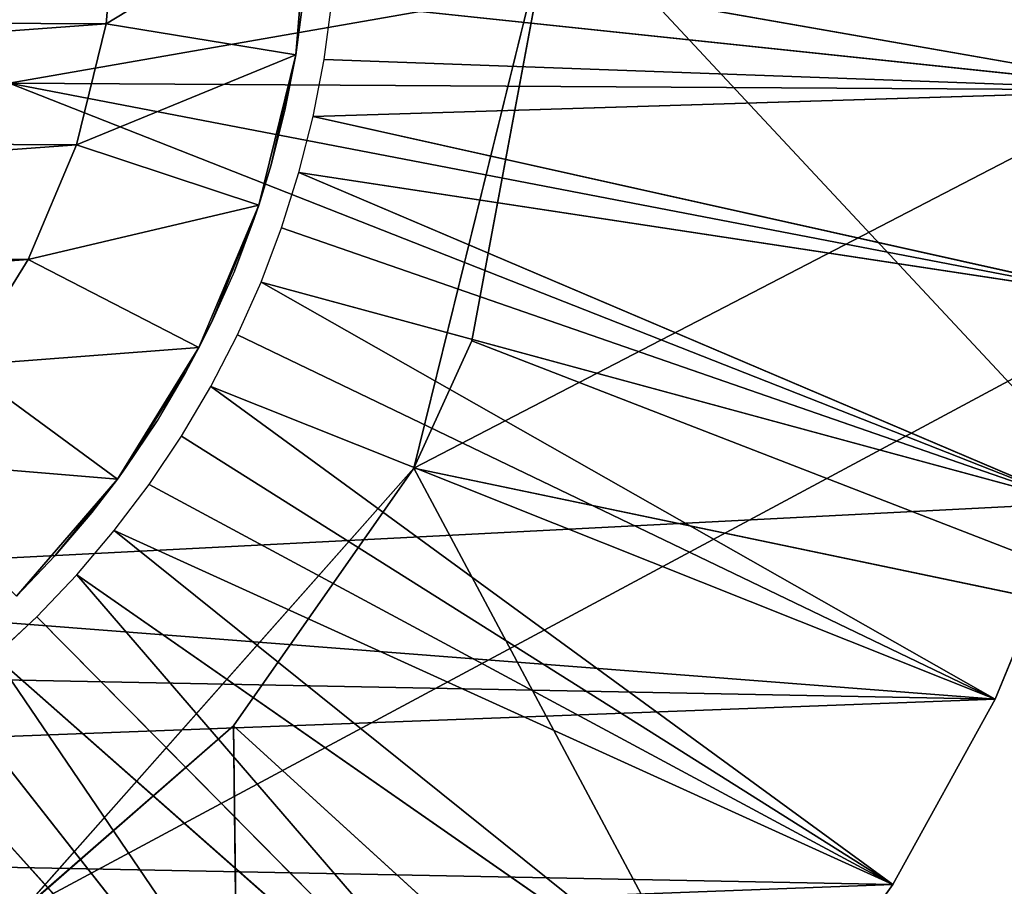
# Model space of a CAD drawing. Extents: x 0 to 126, y -178 to 0.
# Tile 242 of 256: x 64.36 to 66.36, y -14.21 to -12.45. Entities that reach past the tile are written whole.
import ezdxf

# ---------------------------------------------------------------- set-up
doc = ezdxf.new("R2010")
doc.units = 0
doc.header["$LTSCALE"] = 25.4
doc.layers.get('0').update_dxf_attribs({"color": 13, "linetype": 'CONTINUOUS'})

# ---------------------------------------------------------------- blocks, each defined once
blk = doc.blocks.new('ICE-EGG-C-8132_STL')
at = {"color": 250}
for p, q in [((172.4108, -3.5282, 31.6716), (173.6826, -2.3794, 29.9652)), ((172.4108, -3.5282, 31.6716), (173.6826, -2.3794, 29.9652)), ((172.4108, -3.5282, 31.6716), (173.7525, -2.4738, 29.9652)), ((172.4108, -3.5282, 31.6716), (173.7525, -2.4738, 29.9652)), ((174.4181, -2.4996, 24.3866), (174.1873, -2.8139, 24.7766)), ((174.4181, -2.4996, 24.3866), (174.1873, -2.8139, 24.7766)), ((174.6329, -2.6327, 24.3866), (174.4181, -2.4996, 24.3866)), ((174.6329, -2.6327, 24.3866), (174.4181, -2.4996, 24.3866)), ((173.8278, -2.5642, 29.9652), (172.4108, -3.5282, 31.6716)), ((173.8278, -2.5642, 29.9652), (172.4108, -3.5282, 31.6716)), ((173.8278, -2.5642, 29.9652), (172.6952, -3.8505, 31.6716)), ((173.8278, -2.5642, 29.9652), (172.6952, -3.8505, 31.6716)), ((173.8278, -2.5642, 29.9652), (173.9081, -2.6501, 29.9652)), ((174.1873, -2.8139, 24.7766), (173.9497, -2.6089, 24.7766)), ((174.0323, -2.6877, 29.8238), (173.9497, -2.6089, 24.7766)), ((174.1873, -2.8139, 24.7766), (173.9497, -2.6089, 24.7766)), ((174.0323, -2.6877, 29.8238), (173.9497, -2.6089, 24.7766)), ((174.0323, -2.6877, 29.8238), (173.9497, -2.6089, 29.8238)), ((173.3137, -2.6221, 30.2971), (174.2094, -3.4156, 30.2971)), ((173.3137, -2.6221, 30.597), (173.6869, -3.0495, 30.597)), ((173.6869, -3.0495, 30.597), (173.3137, -2.6221, 30.2971)), ((173.6869, -3.0495, 30.597), (173.3137, -2.6221, 30.2971)), ((173.3137, -2.6221, 30.2971), (174.2094, -3.4156, 30.2971)), ((173.3137, -2.6221, 30.597), (173.6869, -3.0495, 30.597)), ((174.6329, -2.6327, 24.3866), (174.454, -2.9793, 24.7766)), ((174.6329, -2.6327, 24.3866), (174.454, -2.9793, 24.7766)), ((174.8658, -2.7306, 24.3866), (174.6329, -2.6327, 24.3866)), ((174.8658, -2.7306, 24.3866), (174.6329, -2.6327, 24.3866)), ((173.9081, -2.6501, 29.9652), (172.6952, -3.8505, 31.6716)), ((173.9081, -2.6501, 29.9652), (172.6952, -3.8505, 31.6716)), ((173.9081, -2.6501, 29.9652), (173.9931, -2.7312, 29.9652)), ((174.1193, -2.7617, 29.8238), (174.0323, -2.6877, 29.8238)), ((174.0323, -2.6877, 29.8238), (174.1873, -2.8139, 24.7766)), ((174.0323, -2.6877, 29.8238), (174.1873, -2.8139, 24.7766)), ((173.9931, -2.7312, 29.9652), (172.6952, -3.8505, 31.6716)), ((173.9931, -2.7312, 29.9652), (172.6952, -3.8505, 31.6716)), ((173.9931, -2.7312, 29.9652), (173.0146, -4.1382, 31.6716)), ((173.9931, -2.7312, 29.9652), (173.0146, -4.1382, 31.6716)), ((173.9931, -2.7312, 29.9652), (174.0827, -2.8074, 29.9652)), ((174.8658, -2.7306, 24.3866), (174.7433, -3.1009, 24.7766)), ((174.8658, -2.7306, 24.3866), (174.7433, -3.1009, 24.7766)), ((175.1111, -2.7908, 24.3866), (174.8658, -2.7306, 24.3866)), ((175.1111, -2.7908, 24.3866), (174.8658, -2.7306, 24.3866)), ((174.1873, -2.8139, 29.8238), (174.1193, -2.7617, 29.8238)), ((174.1193, -2.7617, 29.8238), (174.1873, -2.8139, 24.7766)), ((174.1193, -2.7617, 29.8238), (174.1873, -2.8139, 24.7766)), ((175.1111, -2.7908, 24.3866), (175.0481, -3.1757, 24.7766)), ((175.1111, -2.7908, 24.3866), (175.0481, -3.1757, 24.7766)), ((175.3629, -2.8119, 24.3866), (175.1111, -2.7908, 24.3866)), ((175.3629, -2.8119, 24.3866), (175.1111, -2.7908, 24.3866)), ((174.0827, -2.8074, 29.9652), (173.0146, -4.1382, 31.6716)), ((174.0827, -2.8074, 29.9652), (173.0146, -4.1382, 31.6716)), ((174.0827, -2.8074, 29.9652), (173.3647, -4.3877, 31.6716)), ((174.0827, -2.8074, 29.9652), (173.3647, -4.3877, 31.6716)), ((174.0827, -2.8074, 29.9652), (174.1764, -2.8784, 29.9652)), ((174.454, -2.9793, 24.7766), (174.1873, -2.8139, 24.7766)), ((174.2104, -2.8306, 29.8238), (174.1873, -2.8139, 29.8238)), ((174.1873, -2.8139, 29.8238), (174.1873, -2.8139, 24.7766)), ((174.1873, -2.8139, 24.7766), (174.2104, -2.8306, 29.8238)), ((174.4036, -2.9523, 29.8238), (174.1873, -2.8139, 24.7766)), ((174.454, -2.9793, 24.7766), (174.1873, -2.8139, 24.7766)), ((174.4036, -2.9523, 29.8238), (174.1873, -2.8139, 24.7766)), ((174.3053, -2.8943, 29.8238), (174.1873, -2.8139, 24.7766)), ((174.3053, -2.8943, 29.8238), (174.1873, -2.8139, 24.7766)), ((174.1873, -2.8139, 24.7766), (174.2104, -2.8306, 29.8238)), ((174.1873, -2.8139, 29.8238), (174.1873, -2.8139, 24.7766)), ((174.3053, -2.8943, 29.8238), (174.2104, -2.8306, 29.8238)), ((174.1764, -2.8784, 29.9652), (173.3647, -4.3877, 31.6716)), ((174.1764, -2.8784, 29.9652), (173.3647, -4.3877, 31.6716)), ((174.1764, -2.8784, 29.9652), (174.2741, -2.9438, 29.9652)), ((174.4036, -2.9523, 29.8238), (174.3053, -2.8943, 29.8238)), ((173.3647, -4.3877, 31.6716), (174.2741, -2.9438, 29.9652)), ((173.3647, -4.3877, 31.6716), (174.2741, -2.9438, 29.9652)), ((174.2741, -2.9438, 29.9652), (174.3753, -3.0036, 29.9652)), ((174.454, -2.9793, 29.8238), (174.4036, -2.9523, 29.8238)), ((174.4036, -2.9523, 29.8238), (174.454, -2.9793, 24.7766)), ((174.4036, -2.9523, 29.8238), (174.454, -2.9793, 24.7766)), ((174.7433, -3.1009, 24.7766), (174.454, -2.9793, 24.7766)), ((174.5051, -3.0047, 29.8238), (174.454, -2.9793, 24.7766)), ((174.7433, -3.1009, 24.7766), (174.454, -2.9793, 24.7766)), ((174.5051, -3.0047, 29.8238), (174.454, -2.9793, 29.8238)), ((174.454, -2.9793, 29.8238), (174.454, -2.9793, 24.7766)), ((174.5051, -3.0047, 29.8238), (174.454, -2.9793, 24.7766)), ((174.454, -2.9793, 29.8238), (174.454, -2.9793, 24.7766)), ((173.3647, -4.3877, 31.6716), (174.3753, -3.0036, 29.9652)), ((173.3647, -4.3877, 31.6716), (174.3753, -3.0036, 29.9652)), ((173.7409, -4.5957, 31.6716), (174.3753, -3.0036, 29.9652)), ((173.7409, -4.5957, 31.6716), (174.3753, -3.0036, 29.9652)), ((174.3753, -3.0036, 29.9652), (174.4798, -3.0575, 29.9652)), ((174.6095, -3.0512, 29.8238), (174.5051, -3.0047, 29.8238)), ((174.5051, -3.0047, 29.8238), (174.7433, -3.1009, 24.7766)), ((174.5051, -3.0047, 29.8238), (174.7433, -3.1009, 24.7766)), ((173.6869, -3.0495, 30.597), (171.6115, -3.0741, 32.2971)), ((173.6869, -3.0495, 30.597), (171.6115, -3.0741, 32.2971)), ((173.6869, -3.0495, 30.597), (172.5417, -4.3058, 32.2971)), ((173.6869, -3.0495, 30.597), (172.5417, -4.3058, 32.2971)), ((173.6869, -3.0495, 30.597), (174.2094, -3.4156, 30.2971)), ((173.6869, -3.0495, 30.597), (174.2094, -3.4156, 30.597)), ((173.6869, -3.0495, 30.597), (174.2094, -3.4156, 30.2971)), ((173.6869, -3.0495, 30.597), (174.2094, -3.4156, 30.597)), ((173.7409, -4.5957, 31.6716), (174.4798, -3.0575, 29.9652)), ((173.7409, -4.5957, 31.6716), (174.4798, -3.0575, 29.9652)), ((174.4798, -3.0575, 29.9652), (174.5872, -3.1054, 29.9652)), ((174.7163, -3.0917, 29.8238), (174.6095, -3.0512, 29.8238)), ((174.6095, -3.0512, 29.8238), (174.7433, -3.1009, 24.7766)), ((174.6095, -3.0512, 29.8238), (174.7433, -3.1009, 24.7766)), ((174.7433, -3.1009, 29.8238), (174.7163, -3.0917, 29.8238)), ((174.7163, -3.0917, 29.8238), (174.7433, -3.1009, 24.7766)), ((174.7163, -3.0917, 29.8238), (174.7433, -3.1009, 24.7766)), ((173.7409, -4.5957, 31.6716), (174.5872, -3.1054, 29.9652)), ((173.7409, -4.5957, 31.6716), (174.5872, -3.1054, 29.9652)), ((174.1384, -4.7594, 31.6716), (174.5872, -3.1054, 29.9652)), ((174.1384, -4.7594, 31.6716), (174.5872, -3.1054, 29.9652)), ((174.5872, -3.1054, 29.9652), (174.6971, -3.147, 29.9652)), ((175.0481, -3.1757, 24.7766), (174.7433, -3.1009, 24.7766)), ((174.8252, -3.126, 29.8238), (174.7433, -3.1009, 24.7766)), ((175.0481, -3.1757, 24.7766), (174.7433, -3.1009, 24.7766)), ((174.8252, -3.126, 29.8238), (174.7433, -3.1009, 24.7766)), ((174.8252, -3.126, 29.8238), (174.7433, -3.1009, 29.8238)), ((174.7433, -3.1009, 29.8238), (174.7433, -3.1009, 24.7766)), ((174.7433, -3.1009, 29.8238), (174.7433, -3.1009, 24.7766)), ((174.936, -3.154, 29.8238), (174.8252, -3.126, 29.8238)), ((174.8252, -3.126, 29.8238), (175.0481, -3.1757, 24.7766)), ((174.8252, -3.126, 29.8238), (175.0481, -3.1757, 24.7766)), ((174.1384, -4.7594, 31.6716), (174.6971, -3.147, 29.9652)), ((174.1384, -4.7594, 31.6716), (174.6971, -3.147, 29.9652)), ((174.6971, -3.147, 29.9652), (174.8092, -3.1824, 29.9652)), ((175.0481, -3.1757, 29.8238), (174.936, -3.154, 29.8238)), ((174.936, -3.154, 29.8238), (175.0481, -3.1757, 24.7766)), ((174.936, -3.154, 29.8238), (175.0481, -3.1757, 24.7766)), ((175.3609, -3.2019, 24.7766), (175.0481, -3.1757, 24.7766)), ((175.0481, -3.1757, 29.8238), (175.0481, -3.1757, 24.7766)), ((175.0481, -3.1757, 24.7766), (175.1613, -3.1909, 29.8238)), ((175.1613, -3.1909, 29.8238), (175.0481, -3.1757, 29.8238)), ((175.0481, -3.1757, 24.7766), (175.1613, -3.1909, 29.8238)), ((175.3609, -3.2019, 24.7766), (175.0481, -3.1757, 24.7766)), ((175.0481, -3.1757, 29.8238), (175.0481, -3.1757, 24.7766)), ((174.1384, -4.7594, 31.6716), (174.8092, -3.1824, 29.9652)), ((174.1384, -4.7594, 31.6716), (174.8092, -3.1824, 29.9652)), ((174.5519, -4.8767, 31.6716), (174.8092, -3.1824, 29.9652)), ((174.5519, -4.8767, 31.6716), (174.8092, -3.1824, 29.9652)), ((174.8092, -3.1824, 29.9652), (174.9232, -3.2112, 29.9652)), ((174.5519, -4.8767, 31.6716), (174.9232, -3.2112, 29.9652)), ((174.5519, -4.8767, 31.6716), (174.9232, -3.2112, 29.9652)), ((174.9762, -4.9462, 31.6716), (174.9232, -3.2112, 29.9652)), ((174.9232, -3.2112, 29.9652), (175.0387, -3.2335, 29.9652)), ((174.9762, -4.9462, 31.6716), (174.9232, -3.2112, 29.9652)), ((174.9762, -4.9462, 31.6716), (175.0387, -3.2335, 29.9652)), ((174.9762, -4.9462, 31.6716), (175.0387, -3.2335, 29.9652)), ((175.0387, -3.2335, 29.9652), (175.1552, -3.2492, 29.9652)), ((175.1552, -3.2492, 29.9652), (174.9762, -4.9462, 31.6716)), ((175.1552, -3.2492, 29.9652), (174.9762, -4.9462, 31.6716)), ((175.2724, -3.2582, 29.9652), (174.9762, -4.9462, 31.6716)), ((175.2724, -3.2582, 29.9652), (174.9762, -4.9462, 31.6716)), ((174.2094, -3.4156, 30.597), (172.5417, -4.3058, 32.2971)), ((174.2094, -3.4156, 30.597), (172.5417, -4.3058, 32.2971)), ((173.854, -5.1183, 32.2971), (174.2094, -3.4156, 30.597)), ((173.854, -5.1183, 32.2971), (174.2094, -3.4156, 30.597)), ((174.2094, -3.4156, 30.2971), (175.3712, -3.702, 30.2971)), ((174.2094, -3.4156, 30.597), (174.2094, -3.4156, 30.2971)), ((174.2094, -3.4156, 30.597), (174.2094, -3.4156, 30.2971)), ((174.2094, -3.4156, 30.597), (174.4681, -3.5331, 30.597)), ((174.4681, -3.5331, 30.597), (174.2094, -3.4156, 30.2971)), ((174.4681, -3.5331, 30.597), (174.2094, -3.4156, 30.2971)), ((174.2094, -3.4156, 30.2971), (175.3712, -3.702, 30.2971)), ((174.2094, -3.4156, 30.597), (174.4681, -3.5331, 30.597)), ((174.4681, -3.5331, 30.597), (173.854, -5.1183, 32.2971)), ((174.4681, -3.5331, 30.597), (173.854, -5.1183, 32.2971)), ((174.4681, -3.5331, 30.597), (175.3712, -3.702, 30.2971)), ((174.4681, -3.5331, 30.597), (175.3712, -3.702, 30.2971)), ((174.4681, -3.5331, 30.597), (175.3712, -3.702, 30.597)), ((174.4681, -3.5331, 30.597), (175.3712, -3.702, 30.597)), ((173.0146, -4.1382, 32.3866), (173.3647, -4.3877, 32.3866)), ((173.3647, -4.3877, 31.6716), (173.0146, -4.1382, 31.6716)), ((173.3647, -4.3877, 31.6716), (173.0146, -4.1382, 31.6716)), ((173.0146, -4.1382, 32.3866), (173.3647, -4.3877, 32.3866)), ((173.3647, -4.3877, 32.3866), (173.7409, -4.5957, 32.3866)), ((173.7409, -4.5957, 31.6716), (173.3647, -4.3877, 31.6716)), ((173.3647, -4.3877, 31.6716), (173.3647, -4.3877, 32.3866)), ((173.7409, -4.5957, 31.6716), (173.3647, -4.3877, 31.6716)), ((173.3647, -4.3877, 32.3866), (173.7409, -4.5957, 32.3866)), ((173.3647, -4.3877, 31.6716), (173.3647, -4.3877, 32.3866)), ((173.7409, -4.5957, 32.3866), (174.1384, -4.7594, 32.3866)), ((174.1384, -4.7594, 31.6716), (173.7409, -4.5957, 31.6716)), ((173.7409, -4.5957, 31.6716), (173.7409, -4.5957, 32.3866)), ((174.1384, -4.7594, 31.6716), (173.7409, -4.5957, 31.6716)), ((173.7409, -4.5957, 32.3866), (174.1384, -4.7594, 32.3866)), ((173.7409, -4.5957, 31.6716), (173.7409, -4.5957, 32.3866))]:
    blk.add_line(p, q, dxfattribs=at)
mesh = blk.add_polyface(dxfattribs=at)
corners = [(42.7712, -31.002, 32.2971), (171.6115, -3.0741, 32.2971), (171.1891, -1.5895, 32.2971), (187.3712, -31.002, 32.2971), (172.5417, -4.3058, 32.2971), (173.854, -5.1183, 32.2971), (175.3712, -5.402, 32.2971), (176.8884, -5.1183, 32.2971), (178.2007, -4.3058, 32.2971), (179.1309, -3.0741, 32.2971), (179.5533, -1.5895, 32.2971), (187.3712, 28.598, 32.2971), (42.7712, 28.598, 32.2971), (172.0195, 1.3291, 32.2971), (171.3315, -0.0526, 32.2971), (173.1602, 2.369, 32.2971), (174.5994, 2.9265, 32.2971), (176.1429, 2.9265, 32.2971), (177.5822, 2.369, 32.2971), (178.7229, 1.3291, 32.2971), (179.4108, -0.0526, 32.2971)]
mesh.append_faces([[corners[k] for k in face] for face in [(0, 11, 12)]], dxfattribs={"vtx0": -1, "color": 250})
mesh.append_faces([[corners[k] for k in face] for face in [(1, 3, 4), (4, 3, 5), (5, 3, 6), (6, 3, 7), (7, 3, 8), (8, 3, 9), (9, 3, 10), (13, 0, 14), (14, 0, 2)]], dxfattribs={"vtx0": -1, "vtx1": -1, "color": 250})
mesh.append_faces([[corners[k] for k in face] for face in [(11, 0, 13)]], dxfattribs={"vtx0": -1, "vtx1": -1, "vtx2": -1, "color": 250})
mesh.append_faces([[corners[k] for k in face] for face in [(0, 1, 2), (1, 0, 3), (10, 3, 11), (11, 13, 15), (11, 15, 16), (11, 16, 17), (11, 17, 18), (11, 18, 19), (11, 19, 20), (11, 20, 10)]], dxfattribs={"vtx0": -1, "vtx2": -1, "color": 250})
mesh = blk.add_polyface(dxfattribs=at)
corners = [(187.3712, 28.598, 2.297), (42.7712, -31.002, 2.297), (42.7712, 28.598, 2.297), (187.3712, -31.002, 2.297)]
mesh.append_faces([[corners[k] for k in face] for face in [(0, 1, 2), (1, 0, 3)]], dxfattribs={"vtx0": -1, "color": 250})
mesh = blk.add_polyface(dxfattribs=at)
corners = [(187.5712, 26.798, 30.2971), (44.5712, -29.202, 30.2971), (44.5712, 26.798, 30.2971), (173.0336, -0.3154, 30.2971), (172.8894, -1.5033, 30.2971), (173.7134, 0.6693, 30.2971), (174.7729, 1.2254, 30.2971), (175.9695, 1.2254, 30.2971), (177.029, 0.6693, 30.2971), (177.7087, -0.3154, 30.2971), (177.853, -1.5033, 30.2971), (173.3137, -2.6221, 30.2971), (187.5712, -29.202, 30.2971), (174.2094, -3.4156, 30.2971), (175.3712, -3.702, 30.2971), (176.533, -3.4156, 30.2971), (177.4286, -2.6221, 30.2971)]
mesh.append_faces([[corners[k] for k in face] for face in [(0, 1, 2)]], dxfattribs={"vtx0": -1, "color": 250})
mesh.append_faces([[corners[k] for k in face] for face in [(3, 0, 5), (5, 0, 6), (6, 0, 7), (7, 0, 8), (8, 0, 9), (9, 0, 10), (1, 11, 12), (11, 1, 4), (12, 10, 0)]], dxfattribs={"vtx0": -1, "vtx1": -1, "color": 250})
mesh.append_faces([[corners[k] for k in face] for face in [(1, 0, 3)]], dxfattribs={"vtx0": -1, "vtx1": -1, "vtx2": -1, "color": 250})
mesh.append_faces([[corners[k] for k in face] for face in [(1, 3, 4), (12, 11, 13), (12, 13, 14), (12, 14, 15), (12, 15, 16), (12, 16, 10)]], dxfattribs={"vtx0": -1, "vtx2": -1, "color": 250})
mesh = blk.add_polyface(dxfattribs=at)
corners = [(44.5712, -29.202, 4.297), (187.5712, 26.598, 4.297), (44.5712, 26.598, 4.297), (187.5712, -29.202, 4.297)]
mesh.append_faces([[corners[k] for k in face] for face in [(0, 1, 2), (1, 0, 3)]], dxfattribs={"vtx0": -1, "color": 250})
mesh = blk.add_polyface(dxfattribs=at)
corners = [(171.6231, -1.5584, 32.3866), (171.6398, -0.7002, 32.3866), (171.6069, -1.1288, 32.3866), (171.6881, -1.9833, 32.3866), (171.7213, -0.2781, 32.3866), (171.8012, -2.398, 32.3866), (171.8504, 0.1319, 32.3866), (171.9608, -2.7972, 32.3866), (172.0254, 0.5246, 32.3866), (172.1649, -3.1755, 32.3866), (172.244, 0.8947, 32.3866), (172.4108, -3.5282, 32.3866), (172.5034, 1.2375, 32.3866), (172.6952, -3.8505, 32.3866), (172.8002, 1.5485, 32.3866), (173.0146, -4.1382, 32.3866), (173.1304, 1.8237, 32.3866), (173.3647, -4.3877, 32.3866), (173.49, 2.0594, 32.3866), (173.7409, -4.5957, 32.3866), (173.874, 2.2526, 32.3866), (173.9751, -1.5683, 32.3866), (174.1384, -4.7594, 32.3866), (174.9904, -2.5942, 32.3866), (174.5519, -4.8767, 32.3866), (174.9762, -4.9462, 32.3866), (175.4055, -4.9668, 32.3866), (176.3865, -2.2278, 32.3866), (175.8345, -4.9383, 32.3866), (176.2574, -4.8612, 32.3866), (176.6687, -4.7363, 32.3866), (176.7673, -0.8356, 32.3866), (177.0631, -4.5654, 32.3866), (176.8051, 2.2793, 32.3866), (177.1926, 2.0932, 32.3866), (177.4355, -4.3506, 32.3866), (177.5563, 1.8641, 32.3866), (177.781, -4.0947, 32.3866), (177.8916, 1.595, 32.3866), (178.095, -3.8012, 32.3866), (178.194, 1.2895, 32.3866), (178.3736, -3.4737, 32.3866), (178.4595, 0.9515, 32.3866), (178.6129, -3.1167, 32.3866), (178.6849, 0.5854, 32.3866), (178.8101, -2.7347, 32.3866), (178.867, 0.196, 32.3866), (178.9624, -2.3327, 32.3866), (179.0036, -0.2116, 32.3866), (179.0679, -1.9159, 32.3866), (179.0928, -0.6321, 32.3866), (179.1252, -1.4899, 32.3866), (179.1335, -1.0601, 32.3866), (174.2775, 2.4007, 32.3866), (174.3558, -0.1761, 32.3866), (174.6953, 2.5019, 32.3866), (175.7519, 0.1903, 32.3866), (175.1219, 2.5548, 32.3866), (175.5518, 2.5587, 32.3866), (175.9793, 2.5136, 32.3866), (176.3989, 2.4201, 32.3866)]
mesh.append_faces([[corners[k] for k in face] for face in [(0, 1, 2), (50, 51, 52)]], dxfattribs={"vtx0": -1, "color": 250})
mesh.append_faces([[corners[k] for k in face] for face in [(1, 3, 4), (4, 5, 6), (6, 7, 8), (8, 9, 10), (10, 11, 12), (12, 13, 14), (14, 15, 16), (16, 17, 18), (18, 19, 20), (21, 22, 23), (23, 26, 27), (27, 30, 31), (33, 32, 34), (34, 35, 36), (36, 37, 38), (38, 39, 40), (40, 41, 42), (42, 43, 44), (44, 45, 46), (46, 47, 48), (48, 49, 50), (53, 54, 55), (55, 56, 57), (57, 56, 58), (58, 56, 59), (59, 31, 60), (60, 31, 33)]], dxfattribs={"vtx0": -1, "vtx1": -1, "color": 250})
mesh.append_faces([[corners[k] for k in face] for face in [(20, 19, 21), (31, 32, 33)]], dxfattribs={"vtx0": -1, "vtx1": -1, "vtx2": -1, "color": 250})
mesh.append_faces([[corners[k] for k in face] for face in [(1, 0, 3), (4, 3, 5), (6, 5, 7), (8, 7, 9), (10, 9, 11), (12, 11, 13), (14, 13, 15), (16, 15, 17), (18, 17, 19), (21, 19, 22), (23, 22, 24), (23, 24, 25), (23, 25, 26), (27, 26, 28), (27, 28, 29), (27, 29, 30), (31, 30, 32), (34, 32, 35), (36, 35, 37), (38, 37, 39), (40, 39, 41), (42, 41, 43), (44, 43, 45), (46, 45, 47), (48, 47, 49), (50, 49, 51), (21, 53, 20), (53, 21, 54), (55, 54, 56), (59, 56, 31)]], dxfattribs={"vtx0": -1, "vtx2": -1, "color": 250})
mesh = blk.add_polyface(dxfattribs=at)
corners = [(173.7823, -0.9419, 24.3866), (173.7797, -1.4456, 24.3866), (173.7612, -1.1937, 24.3866), (173.8374, -1.6916, 24.3866), (173.8426, -0.6966, 24.3866), (173.9329, -1.9255, 24.3866), (173.9404, -0.4636, 24.3866), (174.0638, -2.1416, 24.3866), (174.0735, -0.2489, 24.3866), (174.2269, -2.3345, 24.3866), (174.2386, -0.0577, 24.3866), (174.4181, -2.4996, 24.3866), (174.4316, 0.1054, 24.3866), (174.6329, -2.6327, 24.3866), (174.6476, 0.2363, 24.3866), (174.8658, -2.7306, 24.3866), (174.8815, 0.3318, 24.3866), (175.1111, -2.7908, 24.3866), (175.1275, 0.3895, 24.3866), (175.3629, -2.8119, 24.3866), (175.3795, 0.408, 24.3866), (175.6148, -2.7934, 24.3866), (175.6312, 0.3869, 24.3866), (175.8608, -2.7357, 24.3866), (175.8766, 0.3267, 24.3866), (176.0947, -2.6402, 24.3866), (176.1095, 0.2288, 24.3866), (176.3108, -2.5093, 24.3866), (176.3242, 0.0957, 24.3866), (176.5037, -2.3462, 24.3866), (176.5155, -0.0694, 24.3866), (176.6688, -2.155, 24.3866), (176.6785, -0.2623, 24.3866), (176.8019, -1.9403, 24.3866), (176.8094, -0.4784, 24.3866), (176.8998, -1.7074, 24.3866), (176.9049, -0.7123, 24.3866), (176.96, -1.462, 24.3866), (176.9626, -0.9583, 24.3866), (176.9812, -1.2102, 24.3866)]
mesh.append_faces([[corners[k] for k in face] for face in [(0, 1, 2), (37, 38, 39)]], dxfattribs={"vtx0": -1, "color": 250})
mesh.append_faces([[corners[k] for k in face] for face in [(1, 0, 3), (3, 4, 5), (5, 6, 7), (7, 8, 9), (9, 10, 11), (11, 12, 13), (13, 14, 15), (15, 16, 17), (17, 18, 19), (19, 20, 21), (21, 22, 23), (23, 24, 25), (25, 26, 27), (27, 28, 29), (29, 30, 31), (31, 32, 33), (33, 34, 35), (35, 36, 37)]], dxfattribs={"vtx0": -1, "vtx1": -1, "color": 250})
mesh.append_faces([[corners[k] for k in face] for face in [(3, 0, 4), (5, 4, 6), (7, 6, 8), (9, 8, 10), (11, 10, 12), (13, 12, 14), (15, 14, 16), (17, 16, 18), (19, 18, 20), (21, 20, 22), (23, 22, 24), (25, 24, 26), (27, 26, 28), (29, 28, 30), (31, 30, 32), (33, 32, 34), (35, 34, 36), (37, 36, 38)]], dxfattribs={"vtx0": -1, "vtx2": -1, "color": 250})
mesh = blk.add_polyface(dxfattribs=at)
corners = [(173.4598, -1.9663, 29.9652), (171.9608, -2.7972, 31.6716), (171.8012, -2.398, 31.6716)]
mesh.append_faces([[corners[k] for k in face] for face in [(0, 1, 2)]], dxfattribs={"color": 250})
mesh = blk.add_polyface(dxfattribs=at)
corners = [(173.5065, -2.0742, 29.9652), (171.9608, -2.7972, 31.6716), (173.4598, -1.9663, 29.9652)]
mesh.append_faces([[corners[k] for k in face] for face in [(0, 1, 2)]], dxfattribs={"color": 250})
mesh = blk.add_polyface(dxfattribs=at)
corners = [(173.5065, -2.0742, 29.9652), (172.1649, -3.1755, 31.6716), (171.9608, -2.7972, 31.6716)]
mesh.append_faces([[corners[k] for k in face] for face in [(0, 1, 2)]], dxfattribs={"color": 250})
mesh = blk.add_polyface(dxfattribs=at)
corners = [(173.5593, -2.1792, 29.9652), (172.1649, -3.1755, 31.6716), (173.5065, -2.0742, 29.9652)]
mesh.append_faces([[corners[k] for k in face] for face in [(0, 1, 2)]], dxfattribs={"color": 250})
mesh = blk.add_polyface(dxfattribs=at)
corners = [(173.6181, -2.281, 29.9652), (172.1649, -3.1755, 31.6716), (173.5593, -2.1792, 29.9652)]
mesh.append_faces([[corners[k] for k in face] for face in [(0, 1, 2)]], dxfattribs={"color": 250})
mesh = blk.add_polyface(dxfattribs=at)
corners = [(173.6826, -2.3794, 29.9652), (172.1649, -3.1755, 31.6716), (173.6181, -2.281, 29.9652)]
mesh.append_faces([[corners[k] for k in face] for face in [(0, 1, 2)]], dxfattribs={"color": 250})
mesh = blk.add_polyface(dxfattribs=at)
corners = [(174.2269, -2.3345, 24.3866), (174.1873, -2.8139, 24.7766), (173.9497, -2.6089, 24.7766), (174.4181, -2.4996, 24.3866)]
mesh.append_faces([[corners[k] for k in face] for face in [(0, 1, 2), (1, 0, 3)]], dxfattribs={"vtx0": -1, "color": 250})
mesh = blk.add_polyface(dxfattribs=at)
corners = [(173.6826, -2.3794, 29.9652), (172.4108, -3.5282, 31.6716), (172.1649, -3.1755, 31.6716)]
mesh.append_faces([[corners[k] for k in face] for face in [(0, 1, 2)]], dxfattribs={"color": 250})
mesh = blk.add_polyface(dxfattribs=at)
corners = [(173.7525, -2.4738, 29.9652), (172.4108, -3.5282, 31.6716), (173.6826, -2.3794, 29.9652)]
mesh.append_faces([[corners[k] for k in face] for face in [(0, 1, 2)]], dxfattribs={"color": 250})
mesh = blk.add_polyface(dxfattribs=at)
corners = [(173.8278, -2.5642, 29.9652), (172.4108, -3.5282, 31.6716), (173.7525, -2.4738, 29.9652)]
mesh.append_faces([[corners[k] for k in face] for face in [(0, 1, 2)]], dxfattribs={"color": 250})
mesh = blk.add_polyface(dxfattribs=at)
corners = [(174.4181, -2.4996, 24.3866), (174.454, -2.9793, 24.7766), (174.1873, -2.8139, 24.7766), (174.6329, -2.6327, 24.3866)]
mesh.append_faces([[corners[k] for k in face] for face in [(0, 1, 2), (1, 0, 3)]], dxfattribs={"vtx0": -1, "color": 250})
mesh = blk.add_polyface(dxfattribs=at)
corners = [(173.8278, -2.5642, 29.9652), (172.6952, -3.8505, 31.6716), (172.4108, -3.5282, 31.6716)]
mesh.append_faces([[corners[k] for k in face] for face in [(0, 1, 2)]], dxfattribs={"color": 250})
mesh = blk.add_polyface(dxfattribs=at)
corners = [(173.9081, -2.6501, 29.9652), (172.6952, -3.8505, 31.6716), (173.8278, -2.5642, 29.9652)]
mesh.append_faces([[corners[k] for k in face] for face in [(0, 1, 2)]], dxfattribs={"color": 250})
mesh = blk.add_polyface(dxfattribs=at)
corners = [(174.0323, -2.6877, 29.8238), (173.9497, -2.6089, 24.7766), (174.1873, -2.8139, 24.7766)]
mesh.append_faces([[corners[k] for k in face] for face in [(0, 1, 2)]], dxfattribs={"color": 250})
mesh = blk.add_polyface(dxfattribs=at)
corners = [(173.9497, -2.6089, 29.8238), (173.9497, -2.6089, 24.7766), (174.0323, -2.6877, 29.8238)]
mesh.append_faces([[corners[k] for k in face] for face in [(0, 1, 2)]], dxfattribs={"color": 250})
mesh = blk.add_polyface(dxfattribs=at)
corners = [(173.6869, -3.0495, 30.597), (173.3137, -2.6221, 30.597), (171.6115, -3.0741, 32.2971)]
mesh.append_faces([[corners[k] for k in face] for face in [(0, 1, 2)]], dxfattribs={"color": 250})
mesh = blk.add_polyface(dxfattribs=at)
corners = [(173.3137, -2.6221, 30.597), (173.6869, -3.0495, 30.597), (173.3137, -2.6221, 30.2971)]
mesh.append_faces([[corners[k] for k in face] for face in [(0, 1, 2)]], dxfattribs={"color": 250})
mesh = blk.add_polyface(dxfattribs=at)
corners = [(173.6869, -3.0495, 30.597), (174.2094, -3.4156, 30.2971), (173.3137, -2.6221, 30.2971)]
mesh.append_faces([[corners[k] for k in face] for face in [(0, 1, 2)]], dxfattribs={"color": 250})
mesh = blk.add_polyface(dxfattribs=at)
corners = [(174.6329, -2.6327, 24.3866), (174.7433, -3.1009, 24.7766), (174.454, -2.9793, 24.7766), (174.8658, -2.7306, 24.3866)]
mesh.append_faces([[corners[k] for k in face] for face in [(0, 1, 2), (1, 0, 3)]], dxfattribs={"vtx0": -1, "color": 250})
mesh = blk.add_polyface(dxfattribs=at)
corners = [(173.9931, -2.7312, 29.9652), (172.6952, -3.8505, 31.6716), (173.9081, -2.6501, 29.9652)]
mesh.append_faces([[corners[k] for k in face] for face in [(0, 1, 2)]], dxfattribs={"color": 250})
mesh = blk.add_polyface(dxfattribs=at)
corners = [(174.0323, -2.6877, 29.8238), (174.1873, -2.8139, 24.7766), (174.1193, -2.7617, 29.8238)]
mesh.append_faces([[corners[k] for k in face] for face in [(0, 1, 2)]], dxfattribs={"color": 250})
mesh = blk.add_polyface(dxfattribs=at)
corners = [(173.9931, -2.7312, 29.9652), (173.0146, -4.1382, 31.6716), (172.6952, -3.8505, 31.6716)]
mesh.append_faces([[corners[k] for k in face] for face in [(0, 1, 2)]], dxfattribs={"color": 250})
mesh = blk.add_polyface(dxfattribs=at)
corners = [(174.0827, -2.8074, 29.9652), (173.0146, -4.1382, 31.6716), (173.9931, -2.7312, 29.9652)]
mesh.append_faces([[corners[k] for k in face] for face in [(0, 1, 2)]], dxfattribs={"color": 250})
mesh = blk.add_polyface(dxfattribs=at)
corners = [(174.8658, -2.7306, 24.3866), (175.0481, -3.1757, 24.7766), (174.7433, -3.1009, 24.7766), (175.1111, -2.7908, 24.3866)]
mesh.append_faces([[corners[k] for k in face] for face in [(0, 1, 2), (1, 0, 3)]], dxfattribs={"vtx0": -1, "color": 250})
mesh = blk.add_polyface(dxfattribs=at)
corners = [(174.1193, -2.7617, 29.8238), (174.1873, -2.8139, 24.7766), (174.1873, -2.8139, 29.8238)]
mesh.append_faces([[corners[k] for k in face] for face in [(0, 1, 2)]], dxfattribs={"color": 250})
mesh = blk.add_polyface(dxfattribs=at)
corners = [(175.1111, -2.7908, 24.3866), (175.3609, -3.2019, 24.7766), (175.0481, -3.1757, 24.7766), (175.3629, -2.8119, 24.3866)]
mesh.append_faces([[corners[k] for k in face] for face in [(0, 1, 2), (1, 0, 3)]], dxfattribs={"vtx0": -1, "color": 250})
mesh = blk.add_polyface(dxfattribs=at)
corners = [(174.0827, -2.8074, 29.9652), (173.3647, -4.3877, 31.6716), (173.0146, -4.1382, 31.6716)]
mesh.append_faces([[corners[k] for k in face] for face in [(0, 1, 2)]], dxfattribs={"color": 250})
mesh = blk.add_polyface(dxfattribs=at)
corners = [(174.1764, -2.8784, 29.9652), (173.3647, -4.3877, 31.6716), (174.0827, -2.8074, 29.9652)]
mesh.append_faces([[corners[k] for k in face] for face in [(0, 1, 2)]], dxfattribs={"color": 250})
mesh = blk.add_polyface(dxfattribs=at)
corners = [(174.1873, -2.8139, 29.8238), (174.1873, -2.8139, 24.7766), (174.2104, -2.8306, 29.8238)]
mesh.append_faces([[corners[k] for k in face] for face in [(0, 1, 2)]], dxfattribs={"color": 250})
mesh = blk.add_polyface(dxfattribs=at)
corners = [(174.4036, -2.9523, 29.8238), (174.1873, -2.8139, 24.7766), (174.454, -2.9793, 24.7766)]
mesh.append_faces([[corners[k] for k in face] for face in [(0, 1, 2)]], dxfattribs={"color": 250})
mesh = blk.add_polyface(dxfattribs=at)
corners = [(174.3053, -2.8943, 29.8238), (174.1873, -2.8139, 24.7766), (174.4036, -2.9523, 29.8238)]
mesh.append_faces([[corners[k] for k in face] for face in [(0, 1, 2)]], dxfattribs={"color": 250})
mesh = blk.add_polyface(dxfattribs=at)
corners = [(174.2104, -2.8306, 29.8238), (174.1873, -2.8139, 24.7766), (174.3053, -2.8943, 29.8238)]
mesh.append_faces([[corners[k] for k in face] for face in [(0, 1, 2)]], dxfattribs={"color": 250})
mesh = blk.add_polyface(dxfattribs=at)
corners = [(174.2741, -2.9438, 29.9652), (173.3647, -4.3877, 31.6716), (174.1764, -2.8784, 29.9652)]
mesh.append_faces([[corners[k] for k in face] for face in [(0, 1, 2)]], dxfattribs={"color": 250})
mesh = blk.add_polyface(dxfattribs=at)
corners = [(174.3753, -3.0036, 29.9652), (173.3647, -4.3877, 31.6716), (174.2741, -2.9438, 29.9652)]
mesh.append_faces([[corners[k] for k in face] for face in [(0, 1, 2)]], dxfattribs={"color": 250})
mesh = blk.add_polyface(dxfattribs=at)
corners = [(174.4036, -2.9523, 29.8238), (174.454, -2.9793, 24.7766), (174.454, -2.9793, 29.8238)]
mesh.append_faces([[corners[k] for k in face] for face in [(0, 1, 2)]], dxfattribs={"color": 250})
mesh = blk.add_polyface(dxfattribs=at)
corners = [(174.5051, -3.0047, 29.8238), (174.454, -2.9793, 24.7766), (174.7433, -3.1009, 24.7766)]
mesh.append_faces([[corners[k] for k in face] for face in [(0, 1, 2)]], dxfattribs={"color": 250})
mesh = blk.add_polyface(dxfattribs=at)
corners = [(174.454, -2.9793, 29.8238), (174.454, -2.9793, 24.7766), (174.5051, -3.0047, 29.8238)]
mesh.append_faces([[corners[k] for k in face] for face in [(0, 1, 2)]], dxfattribs={"color": 250})
mesh = blk.add_polyface(dxfattribs=at)
corners = [(174.3753, -3.0036, 29.9652), (173.7409, -4.5957, 31.6716), (173.3647, -4.3877, 31.6716)]
mesh.append_faces([[corners[k] for k in face] for face in [(0, 1, 2)]], dxfattribs={"color": 250})
mesh = blk.add_polyface(dxfattribs=at)
corners = [(174.4798, -3.0575, 29.9652), (173.7409, -4.5957, 31.6716), (174.3753, -3.0036, 29.9652)]
mesh.append_faces([[corners[k] for k in face] for face in [(0, 1, 2)]], dxfattribs={"color": 250})
mesh = blk.add_polyface(dxfattribs=at)
corners = [(174.5051, -3.0047, 29.8238), (174.7433, -3.1009, 24.7766), (174.6095, -3.0512, 29.8238)]
mesh.append_faces([[corners[k] for k in face] for face in [(0, 1, 2)]], dxfattribs={"color": 250})
mesh = blk.add_polyface(dxfattribs=at)
corners = [(173.6869, -3.0495, 30.597), (171.6115, -3.0741, 32.2971), (172.5417, -4.3058, 32.2971)]
mesh.append_faces([[corners[k] for k in face] for face in [(0, 1, 2)]], dxfattribs={"color": 250})
mesh = blk.add_polyface(dxfattribs=at)
corners = [(174.2094, -3.4156, 30.597), (173.6869, -3.0495, 30.597), (172.5417, -4.3058, 32.2971)]
mesh.append_faces([[corners[k] for k in face] for face in [(0, 1, 2)]], dxfattribs={"color": 250})
mesh = blk.add_polyface(dxfattribs=at)
corners = [(174.2094, -3.4156, 30.597), (174.2094, -3.4156, 30.2971), (173.6869, -3.0495, 30.597)]
mesh.append_faces([[corners[k] for k in face] for face in [(0, 1, 2)]], dxfattribs={"color": 250})
mesh = blk.add_polyface(dxfattribs=at)
corners = [(174.5872, -3.1054, 29.9652), (173.7409, -4.5957, 31.6716), (174.4798, -3.0575, 29.9652)]
mesh.append_faces([[corners[k] for k in face] for face in [(0, 1, 2)]], dxfattribs={"color": 250})
mesh = blk.add_polyface(dxfattribs=at)
corners = [(174.6095, -3.0512, 29.8238), (174.7433, -3.1009, 24.7766), (174.7163, -3.0917, 29.8238)]
mesh.append_faces([[corners[k] for k in face] for face in [(0, 1, 2)]], dxfattribs={"color": 250})
mesh = blk.add_polyface(dxfattribs=at)
corners = [(174.7163, -3.0917, 29.8238), (174.7433, -3.1009, 24.7766), (174.7433, -3.1009, 29.8238)]
mesh.append_faces([[corners[k] for k in face] for face in [(0, 1, 2)]], dxfattribs={"color": 250})
mesh = blk.add_polyface(dxfattribs=at)
corners = [(174.5872, -3.1054, 29.9652), (174.1384, -4.7594, 31.6716), (173.7409, -4.5957, 31.6716)]
mesh.append_faces([[corners[k] for k in face] for face in [(0, 1, 2)]], dxfattribs={"color": 250})
mesh = blk.add_polyface(dxfattribs=at)
corners = [(174.6971, -3.147, 29.9652), (174.1384, -4.7594, 31.6716), (174.5872, -3.1054, 29.9652)]
mesh.append_faces([[corners[k] for k in face] for face in [(0, 1, 2)]], dxfattribs={"color": 250})
mesh = blk.add_polyface(dxfattribs=at)
corners = [(174.8252, -3.126, 29.8238), (174.7433, -3.1009, 24.7766), (175.0481, -3.1757, 24.7766)]
mesh.append_faces([[corners[k] for k in face] for face in [(0, 1, 2)]], dxfattribs={"color": 250})
mesh = blk.add_polyface(dxfattribs=at)
corners = [(174.7433, -3.1009, 29.8238), (174.7433, -3.1009, 24.7766), (174.8252, -3.126, 29.8238)]
mesh.append_faces([[corners[k] for k in face] for face in [(0, 1, 2)]], dxfattribs={"color": 250})
mesh = blk.add_polyface(dxfattribs=at)
corners = [(174.8252, -3.126, 29.8238), (175.0481, -3.1757, 24.7766), (174.936, -3.154, 29.8238)]
mesh.append_faces([[corners[k] for k in face] for face in [(0, 1, 2)]], dxfattribs={"color": 250})
mesh = blk.add_polyface(dxfattribs=at)
corners = [(174.8092, -3.1824, 29.9652), (174.1384, -4.7594, 31.6716), (174.6971, -3.147, 29.9652)]
mesh.append_faces([[corners[k] for k in face] for face in [(0, 1, 2)]], dxfattribs={"color": 250})
mesh = blk.add_polyface(dxfattribs=at)
corners = [(174.936, -3.154, 29.8238), (175.0481, -3.1757, 24.7766), (175.0481, -3.1757, 29.8238)]
mesh.append_faces([[corners[k] for k in face] for face in [(0, 1, 2)]], dxfattribs={"color": 250})
mesh = blk.add_polyface(dxfattribs=at)
corners = [(175.0481, -3.1757, 29.8238), (175.0481, -3.1757, 24.7766), (175.1613, -3.1909, 29.8238)]
mesh.append_faces([[corners[k] for k in face] for face in [(0, 1, 2)]], dxfattribs={"color": 250})
mesh = blk.add_polyface(dxfattribs=at)
corners = [(175.1613, -3.1909, 29.8238), (175.0481, -3.1757, 24.7766), (175.3609, -3.2019, 24.7766)]
mesh.append_faces([[corners[k] for k in face] for face in [(0, 1, 2)]], dxfattribs={"color": 250})
mesh = blk.add_polyface(dxfattribs=at)
corners = [(174.8092, -3.1824, 29.9652), (174.5519, -4.8767, 31.6716), (174.1384, -4.7594, 31.6716)]
mesh.append_faces([[corners[k] for k in face] for face in [(0, 1, 2)]], dxfattribs={"color": 250})
mesh = blk.add_polyface(dxfattribs=at)
corners = [(174.9232, -3.2112, 29.9652), (174.5519, -4.8767, 31.6716), (174.8092, -3.1824, 29.9652)]
mesh.append_faces([[corners[k] for k in face] for face in [(0, 1, 2)]], dxfattribs={"color": 250})
mesh = blk.add_polyface(dxfattribs=at)
corners = [(174.9762, -4.9462, 31.6716), (174.5519, -4.8767, 31.6716), (174.9232, -3.2112, 29.9652)]
mesh.append_faces([[corners[k] for k in face] for face in [(0, 1, 2)]], dxfattribs={"color": 250})
mesh = blk.add_polyface(dxfattribs=at)
corners = [(175.0387, -3.2335, 29.9652), (174.9762, -4.9462, 31.6716), (174.9232, -3.2112, 29.9652)]
mesh.append_faces([[corners[k] for k in face] for face in [(0, 1, 2)]], dxfattribs={"color": 250})
mesh = blk.add_polyface(dxfattribs=at)
corners = [(175.1552, -3.2492, 29.9652), (174.9762, -4.9462, 31.6716), (175.0387, -3.2335, 29.9652)]
mesh.append_faces([[corners[k] for k in face] for face in [(0, 1, 2)]], dxfattribs={"color": 250})
mesh = blk.add_polyface(dxfattribs=at)
corners = [(175.2724, -3.2582, 29.9652), (174.9762, -4.9462, 31.6716), (175.1552, -3.2492, 29.9652)]
mesh.append_faces([[corners[k] for k in face] for face in [(0, 1, 2)]], dxfattribs={"color": 250})
mesh = blk.add_polyface(dxfattribs=at)
corners = [(174.9762, -4.9462, 31.6716), (175.2724, -3.2582, 29.9652), (175.4055, -4.9668, 31.6716)]
mesh.append_faces([[corners[k] for k in face] for face in [(0, 1, 2)]], dxfattribs={"color": 250})
mesh = blk.add_polyface(dxfattribs=at)
corners = [(174.2094, -3.4156, 30.597), (172.5417, -4.3058, 32.2971), (173.854, -5.1183, 32.2971)]
mesh.append_faces([[corners[k] for k in face] for face in [(0, 1, 2)]], dxfattribs={"color": 250})
mesh = blk.add_polyface(dxfattribs=at)
corners = [(174.4681, -3.5331, 30.597), (174.2094, -3.4156, 30.597), (173.854, -5.1183, 32.2971)]
mesh.append_faces([[corners[k] for k in face] for face in [(0, 1, 2)]], dxfattribs={"color": 250})
mesh = blk.add_polyface(dxfattribs=at)
corners = [(174.4681, -3.5331, 30.597), (174.2094, -3.4156, 30.2971), (174.2094, -3.4156, 30.597)]
mesh.append_faces([[corners[k] for k in face] for face in [(0, 1, 2)]], dxfattribs={"color": 250})
mesh = blk.add_polyface(dxfattribs=at)
corners = [(174.4681, -3.5331, 30.597), (175.3712, -3.702, 30.2971), (174.2094, -3.4156, 30.2971)]
mesh.append_faces([[corners[k] for k in face] for face in [(0, 1, 2)]], dxfattribs={"color": 250})
mesh = blk.add_polyface(dxfattribs=at)
corners = [(173.854, -5.1183, 32.2971), (175.3712, -3.702, 30.597), (174.4681, -3.5331, 30.597), (175.3712, -5.402, 32.2971)]
mesh.append_faces([[corners[k] for k in face] for face in [(0, 1, 2), (1, 0, 3)]], dxfattribs={"vtx0": -1, "color": 250})
mesh = blk.add_polyface(dxfattribs=at)
corners = [(175.3712, -3.702, 30.597), (175.3712, -3.702, 30.2971), (174.4681, -3.5331, 30.597)]
mesh.append_faces([[corners[k] for k in face] for face in [(0, 1, 2)]], dxfattribs={"color": 250})
mesh = blk.add_polyface(dxfattribs=at)
corners = [(173.3647, -4.3877, 32.3866), (173.0146, -4.1382, 31.6716), (173.3647, -4.3877, 31.6716), (173.0146, -4.1382, 32.3866)]
mesh.append_faces([[corners[k] for k in face] for face in [(0, 1, 2), (1, 0, 3)]], dxfattribs={"vtx0": -1, "color": 250})
mesh = blk.add_polyface(dxfattribs=at)
corners = [(173.7409, -4.5957, 32.3866), (173.3647, -4.3877, 31.6716), (173.7409, -4.5957, 31.6716), (173.3647, -4.3877, 32.3866)]
mesh.append_faces([[corners[k] for k in face] for face in [(0, 1, 2), (1, 0, 3)]], dxfattribs={"vtx0": -1, "color": 250})
mesh = blk.add_polyface(dxfattribs=at)
corners = [(174.1384, -4.7594, 32.3866), (173.7409, -4.5957, 31.6716), (174.1384, -4.7594, 31.6716), (173.7409, -4.5957, 32.3866)]
mesh.append_faces([[corners[k] for k in face] for face in [(0, 1, 2), (1, 0, 3)]], dxfattribs={"vtx0": -1, "color": 250})

msp = doc.modelspace()

# ---------------------------------------------------------------- block references
at = {"color": 0, "rotation": 90.00000000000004}
msp.add_blockref('ICE-EGG-C-8132_STL', (61.7475, -187.5712, -2.297), dxfattribs=at)

doc.saveas('drawing.dxf')
